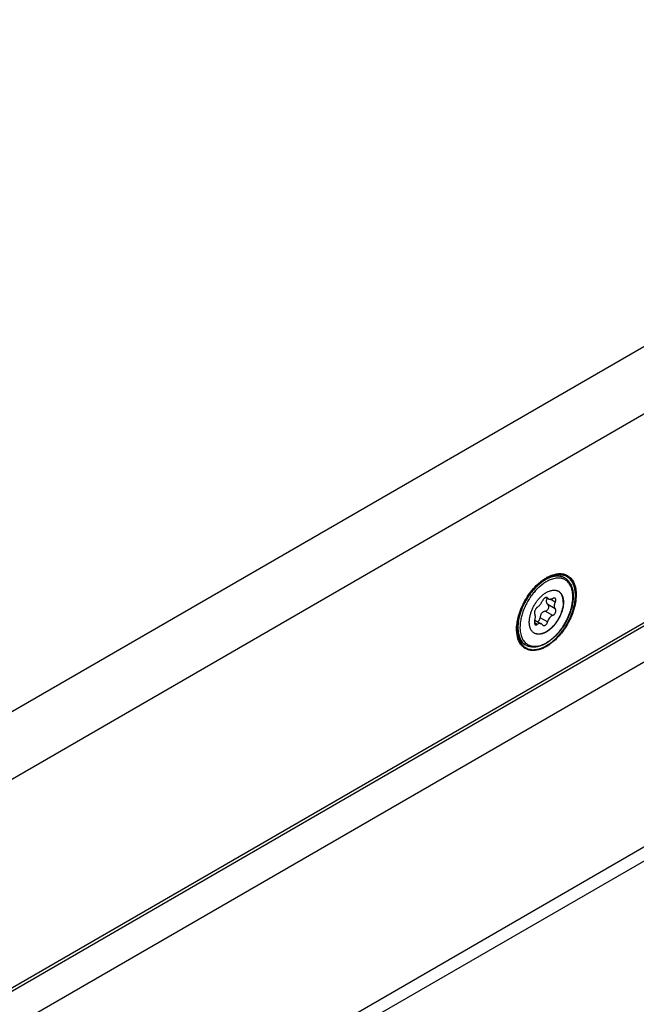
# Model space of a CAD drawing. Header units: inches. Extents: x 0 to 34, y 0 to 22.
# Tile 52 of 54: x 31.3 to 32.2, y 16.3 to 17.7. Entities that reach past the tile are written whole.
import ezdxf

# ---------------------------------------------------------------- set-up
doc = ezdxf.new("R2010")
doc.units = ezdxf.units.IN
doc.header["$LTSCALE"] = 1.87
doc.header["$MEASUREMENT"] = 0
doc.layers.get('0').update_dxf_attribs({"linetype": 'CONTINUOUS'})
doc.layers.add('02___PRT_ALL_AXES', color=7, linetype='CONTINUOUS')
doc.layers.add('COSMETIC', color=7, linetype='CONTINUOUS')

msp = doc.modelspace()

# ---------------------------------------------------------------- linework, layer by layer
at = {"color": 3, "linetype": 'CONTINUOUS'}
for p, q in [((33.0805, 17.73), (30.9694, 16.5111)), ((33.1204, 17.6608), (31.0493, 16.4649)), ((31.2957, 16.3227), (33.1204, 17.3762)), ((33.1047, 17.3626), (31.2997, 16.3204)), ((33.1204, 17.3224), (31.342, 16.2955)), ((31.4057, 16.0804), (33.1204, 17.0705)), ((31.4057, 16.0613), (33.1087, 17.0446)), ((32.0609, 16.9029), (32.0648, 16.9048))]:
    msp.add_line(p, q, dxfattribs=at)
at = {"color": 7, "linetype": 'CONTINUOUS'}
for p, q in [((32.0576, 16.8996), (32.0523, 16.896)), ((32.0616, 16.9016), (32.0576, 16.8996)), ((32.0523, 16.896), (32.047, 16.8917)), ((32.0531, 16.8957), (32.0479, 16.8915)), ((32.0547, 16.8934), (32.0497, 16.8893)), ((32.0592, 16.8752), (32.0624, 16.8733)), ((32.0613, 16.8746), (32.06, 16.8753)), ((32.0613, 16.8746), (32.0607, 16.8752)), ((32.0719, 16.869), (32.0651, 16.8729)), ((32.0719, 16.8595), (32.0617, 16.8654)), ((32.0216, 16.8476), (32.0205, 16.841)), ((32.0613, 16.8418), (32.0511, 16.8476)), ((32.0684, 16.8507), (32.0583, 16.8565)), ((32.0205, 16.841), (32.0202, 16.8347)), ((32.0237, 16.8343), (32.0238, 16.8305)), ((32.0473, 16.8384), (32.0435, 16.8406)), ((32.0441, 16.8443), (32.0528, 16.8393)), ((32.0544, 16.8378), (32.0552, 16.837))]:
    msp.add_line(p, q, dxfattribs=at)
at = {"color": 3, "linetype": 'CONTINUOUS'}
for centre, radius, start, end in [((32.0859, 16.857), 0.0522, 118.561, 120.0058), ((32.0616, 16.831), 0.0425, 186.4909, 189.4788)]:
    msp.add_arc(centre, radius, start, end, dxfattribs=at)
at = {"color": 7, "linetype": 'CONTINUOUS'}
for centre, radius, start, end in [((32.0752, 16.8868), 0.0178, 60.0129, 69.6063), ((32.076, 16.8865), 0.0177, 60.0001, 62.609), ((32.0708, 16.8741), 0.011, 59.9949, 62.119), ((32.0488, 16.836), 0.011, 237.8918, 239.9943), ((32.0407, 16.8253), 0.0177, 237.3825, 239.999)]:
    msp.add_arc(centre, radius, start, end, dxfattribs=at)
at = {"color": 3, "linetype": 'CONTINUOUS'}
for points, knots in [([(32.0459, 16.8914), (32.047, 16.8925), (32.0512, 16.8965), (32.056, 16.9001), (32.0598, 16.9022)], [0, 0, 0, 0, 0.263264, 1, 1, 1, 1]), ([(32.0648, 16.9048), (32.0655, 16.9051), (32.0684, 16.9062), (32.0714, 16.9071), (32.0737, 16.9074)], [0, 0, 0, 0, 0.262187, 1, 1, 1, 1]), ([(32.0737, 16.9074), (32.0758, 16.9078), (32.08, 16.908), (32.0859, 16.9066), (32.0911, 16.9036), (32.0938, 16.9007), (32.095, 16.8991)], [0, 0, 0, 0, 0.266483, 0.51332, 0.753093, 1, 1, 1, 1]), ([(32.0225, 16.8526), (32.0248, 16.8599), (32.0312, 16.8738), (32.0405, 16.886), (32.0459, 16.8914)], [0, 0, 0, 0, 0.502155, 1, 1, 1, 1]), ([(32.095, 16.8991), (32.0956, 16.8982), (32.0979, 16.8944), (32.0992, 16.8899), (32.0998, 16.8865)], [0, 0, 0, 0, 0.23318, 1, 1, 1, 1]), ([(32.0998, 16.8865), (32.1, 16.8853), (32.1007, 16.8799), (32.1004, 16.8744), (32.0998, 16.8702)], [0, 0, 0, 0, 0.233874, 1, 1, 1, 1]), ([(32.0998, 16.8702), (32.0989, 16.8641), (32.0954, 16.8515), (32.0865, 16.8342), (32.0764, 16.8214), (32.0671, 16.8131), (32.0622, 16.8097), (32.0598, 16.8083)], [0, 0, 0, 0, 0.247068, 0.509639, 0.766931, 0.887697, 1, 1, 1, 1]), ([(32.0197, 16.8403), (32.0199, 16.8413), (32.0205, 16.8455), (32.0216, 16.8496), (32.0225, 16.8526)], [0, 0, 0, 0, 0.242588, 1, 1, 1, 1]), ([(32.0194, 16.8262), (32.0193, 16.8273), (32.0189, 16.832), (32.0192, 16.8367), (32.0197, 16.8403)], [0, 0, 0, 0, 0.236541, 1, 1, 1, 1]), ([(32.0245, 16.8115), (32.0239, 16.8123), (32.0216, 16.8162), (32.0203, 16.8206), (32.0197, 16.824)], [0, 0, 0, 0, 0.23318, 1, 1, 1, 1]), ([(32.0598, 16.8083), (32.0565, 16.8064), (32.0499, 16.8035), (32.0412, 16.8024), (32.035, 16.8036), (32.0309, 16.8053), (32.0274, 16.808), (32.0254, 16.8102), (32.0245, 16.8115)], [0, 0, 0, 0, 0.292893, 0.545661, 0.661068, 0.772795, 0.884565, 1, 1, 1, 1])]:
    msp.add_open_spline(points, degree=3, knots=knots, dxfattribs=at)
at = {"color": 7, "linetype": 'CONTINUOUS'}
for points, knots in [([(32.0687, 16.9035), (32.0674, 16.9032), (32.0648, 16.9023), (32.0608, 16.9006), (32.0569, 16.8984), (32.0543, 16.8966), (32.0531, 16.8957)], [0, 0, 0, 0, 0.229112, 0.47229, 0.729463, 1, 1, 1, 1]), ([(32.0648, 16.8992), (32.0639, 16.8989), (32.0622, 16.8981), (32.0597, 16.8967), (32.0572, 16.8952), (32.0555, 16.894), (32.0547, 16.8934)], [0, 0, 0, 0, 0.236766, 0.482533, 0.737072, 1, 1, 1, 1]), ([(32.0613, 16.902), (32.0621, 16.9024), (32.0638, 16.9031), (32.0671, 16.9041), (32.0697, 16.9046), (32.0713, 16.9047)], [0, 0, 0, 0, 0.26268, 0.516814, 1, 1, 1, 1]), ([(32.0682, 16.9039), (32.0671, 16.9037), (32.0648, 16.903), (32.0626, 16.9021), (32.0616, 16.9016)], [0, 0, 0, 0, 0.487153, 1, 1, 1, 1]), ([(32.0958, 16.8759), (32.0958, 16.8771), (32.0957, 16.8795), (32.0953, 16.8829), (32.0947, 16.8857), (32.0941, 16.8877), (32.0934, 16.8896), (32.0923, 16.8919), (32.0908, 16.8943), (32.089, 16.8964), (32.087, 16.8982), (32.0848, 16.8996), (32.0823, 16.9007), (32.0797, 16.9014), (32.0769, 16.9017), (32.074, 16.9016), (32.071, 16.9012), (32.0679, 16.9004), (32.0658, 16.8996), (32.0648, 16.8992)], [0, 0, 0, 0, 0.075737, 0.147915, 0.21653, 0.249547, 0.281729, 0.343722, 0.402945, 0.459967, 0.515495, 0.570347, 0.625391, 0.68148, 0.73939, 0.799773, 0.86313, 0.929806, 1, 1, 1, 1]), ([(32.0732, 16.9047), (32.0728, 16.9046), (32.0711, 16.9045), (32.0694, 16.9042), (32.0682, 16.9039)], [0, 0, 0, 0, 0.242721, 1, 1, 1, 1]), ([(32.0841, 16.9022), (32.0836, 16.9025), (32.0825, 16.903), (32.0807, 16.9036), (32.0789, 16.904), (32.0763, 16.9043), (32.0728, 16.9043), (32.0701, 16.9038), (32.0687, 16.9035)], [0, 0, 0, 0, 0.116169, 0.233518, 0.35282, 0.474786, 0.728894, 1, 1, 1, 1]), ([(32.0713, 16.9047), (32.0725, 16.9049), (32.0742, 16.9049), (32.0765, 16.9047), (32.0781, 16.9045), (32.0797, 16.9041), (32.0812, 16.9036), (32.0827, 16.903), (32.0837, 16.9025), (32.0841, 16.9022)], [0, 0, 0, 0, 0.260879, 0.387768, 0.512678, 0.635949, 0.757962, 0.879154, 1, 1, 1, 1]), ([(32.0814, 16.9035), (32.0808, 16.9037), (32.0795, 16.9041), (32.0775, 16.9045), (32.0754, 16.9047), (32.0739, 16.9047), (32.0732, 16.9047)], [0, 0, 0, 0, 0.241205, 0.487202, 0.739658, 1, 1, 1, 1]), ([(32.0848, 16.9018), (32.0853, 16.9015), (32.0862, 16.901), (32.0875, 16.9), (32.0887, 16.8989), (32.0898, 16.8977), (32.0909, 16.8964), (32.0922, 16.8945), (32.0933, 16.8925), (32.0942, 16.8903), (32.095, 16.8879), (32.0957, 16.8848), (32.0963, 16.8808), (32.0964, 16.8781), (32.0964, 16.8767)], [0, 0, 0, 0, 0.055592, 0.111346, 0.167479, 0.224193, 0.281662, 0.340042, 0.460087, 0.522091, 0.58554, 0.717041, 0.855166, 1, 1, 1, 1]), ([(32.0479, 16.8914), (32.0462, 16.8899), (32.043, 16.8867), (32.0385, 16.8813), (32.0344, 16.8755), (32.0307, 16.8693), (32.0275, 16.8629), (32.0249, 16.8564), (32.0229, 16.8499), (32.022, 16.8455), (32.0216, 16.8433)], [0, 0, 0, 0, 0.121251, 0.246596, 0.374593, 0.503695, 0.632314, 0.758877, 0.88189, 1, 1, 1, 1]), ([(32.0497, 16.8893), (32.0481, 16.8878), (32.045, 16.8847), (32.0407, 16.8796), (32.0367, 16.874), (32.0332, 16.868), (32.0301, 16.8619), (32.0276, 16.8556), (32.0256, 16.8493), (32.0247, 16.845), (32.0244, 16.843)], [0, 0, 0, 0, 0.121229, 0.246562, 0.374555, 0.503661, 0.632289, 0.758862, 0.881884, 1, 1, 1, 1]), ([(32.0238, 16.8305), (32.024, 16.8293), (32.0243, 16.8269), (32.0251, 16.8235), (32.0262, 16.8204), (32.0276, 16.8176), (32.0293, 16.8151), (32.0313, 16.813), (32.0336, 16.8113), (32.0361, 16.8099), (32.0388, 16.809), (32.0417, 16.8085), (32.0448, 16.8085), (32.048, 16.8089), (32.0513, 16.8097), (32.0547, 16.8109), (32.0581, 16.8125), (32.0615, 16.8144), (32.0649, 16.8168), (32.0683, 16.8195), (32.0716, 16.8225), (32.0748, 16.8258), (32.0778, 16.8294), (32.0807, 16.8332), (32.0834, 16.8372), (32.0859, 16.8414), (32.0881, 16.8457), (32.0901, 16.85), (32.0918, 16.8545), (32.0933, 16.8589), (32.0944, 16.8633), (32.0952, 16.8676), (32.0957, 16.8718), (32.0958, 16.8746), (32.0958, 16.8759)], [0, 0, 0, 0, 0.029483, 0.057413, 0.083856, 0.108946, 0.132894, 0.155986, 0.178574, 0.201053, 0.223826, 0.247271, 0.271713, 0.297406, 0.324524, 0.353172, 0.383384, 0.415139, 0.448366, 0.482954, 0.518755, 0.555598, 0.593286, 0.631608, 0.670339, 0.709248, 0.7481, 0.786659, 0.824697, 0.861994, 0.898346, 0.933566, 0.967494, 1, 1, 1, 1]), ([(32.0964, 16.8767), (32.0964, 16.8756), (32.0963, 16.8734), (32.096, 16.8701), (32.0955, 16.8667), (32.0948, 16.8632), (32.0939, 16.8597), (32.0928, 16.8562), (32.0916, 16.8527), (32.0897, 16.848), (32.0869, 16.8422), (32.0829, 16.8356), (32.0792, 16.8305), (32.076, 16.8266), (32.0735, 16.8239), (32.0709, 16.8213), (32.0683, 16.8189), (32.0656, 16.8167), (32.0629, 16.8147), (32.0601, 16.8129), (32.0573, 16.8114), (32.0546, 16.8101), (32.0518, 16.809), (32.0491, 16.8082), (32.0464, 16.8076), (32.0437, 16.8073), (32.0412, 16.8073), (32.0387, 16.8076), (32.0363, 16.8081), (32.034, 16.8089), (32.0325, 16.8096), (32.0318, 16.81)], [0, 0, 0, 0, 0.030619, 0.06223, 0.09475, 0.128109, 0.162233, 0.197025, 0.232378, 0.268178, 0.340627, 0.413396, 0.485473, 0.520953, 0.5559, 0.590208, 0.623778, 0.656521, 0.688366, 0.719253, 0.74914, 0.778006, 0.805852, 0.832701, 0.858603, 0.883635, 0.907896, 0.931515, 0.954628, 0.977394, 1, 1, 1, 1]), ([(32.0364, 16.8416), (32.0364, 16.8423), (32.0365, 16.8436), (32.0367, 16.8464), (32.0374, 16.85), (32.0386, 16.8544), (32.0402, 16.8587), (32.0423, 16.863), (32.0447, 16.8672), (32.0475, 16.871), (32.0505, 16.8746), (32.0537, 16.8777), (32.057, 16.8804), (32.0604, 16.8825), (32.0633, 16.8838), (32.0656, 16.8846), (32.0672, 16.8849), (32.0688, 16.8852), (32.0704, 16.8852), (32.0718, 16.8851), (32.0733, 16.8849), (32.0746, 16.8845), (32.0755, 16.8841), (32.0759, 16.8839)], [0, 0, 0, 0, 0.030564, 0.062197, 0.128288, 0.197601, 0.269299, 0.342416, 0.415931, 0.488804, 0.560024, 0.628652, 0.693872, 0.755049, 0.811793, 0.838488, 0.864083, 0.888637, 0.912236, 0.935005, 0.957095, 0.978691, 1, 1, 1, 1]), ([(32.0607, 16.8752), (32.0607, 16.8752), (32.0605, 16.8753), (32.0601, 16.8754), (32.0597, 16.8754), (32.0593, 16.8753), (32.0589, 16.8752), (32.0585, 16.875), (32.058, 16.8747), (32.0576, 16.8744), (32.0571, 16.874), (32.0565, 16.8735), (32.0558, 16.8727), (32.055, 16.8717), (32.0546, 16.871), (32.0544, 16.8706)], [0, 0, 0, 0, 0.038298, 0.078883, 0.122865, 0.170954, 0.22352, 0.280622, 0.342103, 0.407601, 0.476629, 0.548579, 0.698365, 0.850962, 1, 1, 1, 1]), ([(32.0611, 16.8741), (32.0608, 16.8738), (32.0604, 16.8732), (32.06, 16.8723), (32.0598, 16.8716), (32.0596, 16.8709), (32.0596, 16.8704), (32.0596, 16.87)], [0, 0, 0, 0, 0.260569, 0.513182, 0.636899, 0.759201, 1, 1, 1, 1]), ([(32.0613, 16.8746), (32.0614, 16.8744), (32.0615, 16.8742), (32.0618, 16.8739), (32.0621, 16.8736), (32.0623, 16.8734), (32.0624, 16.8733)], [0, 0, 0, 0, 0.253876, 0.502359, 0.749576, 1, 1, 1, 1]), ([(32.0624, 16.8733), (32.0626, 16.8732), (32.063, 16.8731), (32.0636, 16.8729), (32.0643, 16.8729), (32.0651, 16.8729), (32.0659, 16.873), (32.0667, 16.8732), (32.0676, 16.8735), (32.0682, 16.8738), (32.0684, 16.8739)], [0, 0, 0, 0, 0.095939, 0.198362, 0.309052, 0.428992, 0.558444, 0.697211, 0.844739, 1, 1, 1, 1]), ([(32.0716, 16.8741), (32.0715, 16.8742), (32.0713, 16.8743), (32.0708, 16.8744), (32.0703, 16.8744), (32.0698, 16.8744), (32.0692, 16.8742), (32.0687, 16.8741), (32.0684, 16.8739)], [0, 0, 0, 0, 0.105482, 0.214616, 0.448728, 0.575995, 0.710488, 1, 1, 1, 1]), ([(32.0719, 16.869), (32.072, 16.8693), (32.0723, 16.8698), (32.0725, 16.8706), (32.0727, 16.8714), (32.0727, 16.8721), (32.0726, 16.8727), (32.0724, 16.8733), (32.0721, 16.8737), (32.0718, 16.874), (32.0717, 16.8741), (32.0716, 16.8741)], [0, 0, 0, 0, 0.156705, 0.305768, 0.445052, 0.573529, 0.691088, 0.799066, 0.900469, 0.950184, 1, 1, 1, 1]), ([(32.0763, 16.8837), (32.0768, 16.8834), (32.0778, 16.8826), (32.0792, 16.8813), (32.0804, 16.8797), (32.0814, 16.8778), (32.0821, 16.8758), (32.0827, 16.8735), (32.083, 16.8711), (32.0831, 16.8694), (32.0831, 16.8686)], [0, 0, 0, 0, 0.108013, 0.218062, 0.332, 0.451362, 0.577272, 0.710491, 0.851435, 1, 1, 1, 1]), ([(32.0827, 16.8688), (32.0827, 16.8696), (32.0827, 16.8712), (32.0824, 16.8736), (32.0818, 16.8758), (32.0811, 16.8778), (32.0802, 16.8796), (32.0791, 16.8812), (32.0778, 16.8826), (32.0768, 16.8833), (32.0763, 16.8837)], [0, 0, 0, 0, 0.14808, 0.288805, 0.422026, 0.548111, 0.667755, 0.781973, 0.892154, 1, 1, 1, 1]), ([(32.0827, 16.8688), (32.0827, 16.8681), (32.0827, 16.8667), (32.0824, 16.864), (32.0818, 16.8604), (32.0806, 16.856), (32.0789, 16.8516), (32.0769, 16.8473), (32.0744, 16.8432), (32.0717, 16.8393), (32.0687, 16.8358), (32.0654, 16.8327), (32.0621, 16.83), (32.0592, 16.8282), (32.0569, 16.827), (32.0552, 16.8264), (32.0536, 16.8258), (32.052, 16.8254), (32.0504, 16.8252), (32.0488, 16.8251), (32.0473, 16.8252), (32.0459, 16.8255), (32.0445, 16.8259), (32.0437, 16.8263), (32.0433, 16.8265)], [0, 0, 0, 0, 0.030561, 0.062194, 0.128286, 0.197597, 0.269293, 0.342408, 0.415922, 0.488793, 0.560011, 0.628636, 0.693853, 0.755027, 0.783981, 0.811804, 0.838496, 0.864091, 0.888642, 0.91224, 0.935008, 0.957097, 0.978692, 1, 1, 1, 1]), ([(32.0831, 16.8686), (32.0831, 16.8679), (32.083, 16.8665), (32.0828, 16.8637), (32.0821, 16.8601), (32.0809, 16.8557), (32.0792, 16.8513), (32.0771, 16.8469), (32.0746, 16.8428), (32.0718, 16.8389), (32.0688, 16.8353), (32.066, 16.8327), (32.0638, 16.8308), (32.0621, 16.8296), (32.0604, 16.8285), (32.0586, 16.8275), (32.0569, 16.8267), (32.0552, 16.826), (32.0536, 16.8255), (32.0519, 16.8252), (32.0503, 16.825), (32.0488, 16.8249), (32.0473, 16.8251), (32.0459, 16.8254), (32.0445, 16.8259), (32.0437, 16.8263), (32.0433, 16.8265)], [0, 0, 0, 0, 0.030656, 0.062393, 0.12872, 0.198294, 0.270255, 0.343615, 0.417331, 0.490339, 0.561611, 0.630193, 0.663225, 0.695291, 0.72632, 0.756255, 0.78506, 0.812717, 0.839237, 0.864654, 0.889035, 0.912479, 0.935119, 0.957118, 0.978673, 1, 1, 1, 1]), ([(32.0473, 16.8617), (32.0471, 16.8616), (32.0468, 16.8613), (32.0464, 16.8609), (32.0459, 16.8604), (32.0453, 16.8597), (32.0447, 16.8586), (32.0441, 16.8575), (32.0438, 16.8566), (32.0436, 16.8559), (32.0435, 16.8553), (32.0435, 16.8547), (32.0435, 16.8541), (32.0435, 16.8536), (32.0437, 16.8532), (32.0438, 16.853), (32.0439, 16.8528)], [0, 0, 0, 0, 0.057531, 0.119964, 0.186507, 0.256341, 0.401988, 0.548646, 0.619729, 0.687944, 0.752402, 0.812347, 0.867207, 0.916683, 0.960811, 1, 1, 1, 1]), ([(32.0473, 16.8617), (32.0476, 16.8619), (32.0483, 16.8625), (32.0492, 16.8633), (32.0502, 16.8644), (32.0512, 16.8655), (32.0521, 16.8667), (32.0529, 16.868), (32.0537, 16.8693), (32.0542, 16.8701), (32.0544, 16.8706)], [0, 0, 0, 0, 0.104909, 0.219428, 0.342005, 0.470751, 0.603355, 0.737336, 0.870331, 1, 1, 1, 1]), ([(32.0583, 16.8565), (32.0587, 16.8566), (32.0597, 16.857), (32.0609, 16.8578), (32.062, 16.8589), (32.0626, 16.86), (32.0629, 16.861), (32.063, 16.8617), (32.063, 16.8624), (32.063, 16.8631), (32.0628, 16.8637), (32.0625, 16.8644), (32.0622, 16.8649), (32.0619, 16.8652), (32.0617, 16.8654)], [0, 0, 0, 0, 0.126927, 0.257633, 0.390323, 0.521861, 0.586299, 0.649327, 0.710796, 0.770711, 0.829224, 0.886676, 0.943489, 1, 1, 1, 1]), ([(32.0596, 16.87), (32.0596, 16.8696), (32.0597, 16.8689), (32.0599, 16.8681), (32.0602, 16.8673), (32.0608, 16.8664), (32.0614, 16.8657), (32.0617, 16.8654)], [0, 0, 0, 0, 0.246188, 0.369777, 0.493962, 0.744901, 1, 1, 1, 1]), ([(32.0684, 16.8507), (32.0689, 16.8508), (32.0695, 16.8512), (32.0702, 16.8517), (32.0709, 16.8524), (32.0716, 16.8534), (32.0723, 16.8547), (32.0727, 16.8561), (32.0727, 16.8572), (32.0726, 16.858), (32.0725, 16.8586), (32.0722, 16.8591), (32.072, 16.8594), (32.0719, 16.8595)], [0, 0, 0, 0, 0.124298, 0.190152, 0.25782, 0.396132, 0.534068, 0.666256, 0.78847, 0.84527, 0.899188, 0.950594, 1, 1, 1, 1]), ([(32.0719, 16.869), (32.0716, 16.8686), (32.0712, 16.8677), (32.0707, 16.8664), (32.0705, 16.8651), (32.0704, 16.8642), (32.0704, 16.8638)], [0, 0, 0, 0, 0.265444, 0.521528, 0.766618, 1, 1, 1, 1]), ([(32.0704, 16.8638), (32.0704, 16.8634), (32.0704, 16.8626), (32.0707, 16.8614), (32.0712, 16.8604), (32.0716, 16.8598), (32.0719, 16.8595)], [0, 0, 0, 0, 0.266091, 0.519903, 0.763568, 1, 1, 1, 1]), ([(32.0447, 16.849), (32.0447, 16.8494), (32.0447, 16.8501), (32.0445, 16.8512), (32.0443, 16.8521), (32.044, 16.8526), (32.0439, 16.8528)], [0, 0, 0, 0, 0.296564, 0.562118, 0.795782, 1, 1, 1, 1]), ([(32.0439, 16.8433), (32.044, 16.8438), (32.0442, 16.8448), (32.0445, 16.8462), (32.0447, 16.8476), (32.0447, 16.8485), (32.0447, 16.849)], [0, 0, 0, 0, 0.265939, 0.524167, 0.770243, 1, 1, 1, 1]), ([(32.0474, 16.8424), (32.0477, 16.8424), (32.0482, 16.8425), (32.0489, 16.8429), (32.0495, 16.8435), (32.05, 16.8441), (32.0505, 16.8449), (32.0509, 16.8461), (32.0511, 16.847), (32.0511, 16.8476)], [0, 0, 0, 0, 0.107171, 0.219283, 0.337502, 0.461951, 0.591864, 0.725905, 1, 1, 1, 1]), ([(32.0583, 16.8565), (32.0578, 16.8564), (32.0568, 16.8561), (32.0557, 16.8556), (32.0548, 16.8551), (32.054, 16.8544), (32.0531, 16.8535), (32.0524, 16.8524), (32.052, 16.8515), (32.0516, 16.8505), (32.0513, 16.8492), (32.0512, 16.8482), (32.0511, 16.8476)], [0, 0, 0, 0, 0.121015, 0.243325, 0.304948, 0.366863, 0.49148, 0.617265, 0.68062, 0.744212, 0.871935, 1, 1, 1, 1]), ([(32.0684, 16.8507), (32.0676, 16.8503), (32.0659, 16.8493), (32.0639, 16.8473), (32.0622, 16.8447), (32.0615, 16.8428), (32.0613, 16.8418)], [0, 0, 0, 0, 0.232638, 0.481422, 0.740007, 1, 1, 1, 1]), ([(32.0202, 16.8347), (32.0202, 16.8333), (32.0203, 16.8306), (32.0208, 16.8267), (32.0217, 16.8231), (32.0229, 16.8198), (32.0245, 16.8168), (32.0261, 16.8147), (32.0275, 16.8131), (32.0287, 16.8121), (32.0299, 16.8112), (32.0307, 16.8107), (32.0311, 16.8104)], [0, 0, 0, 0, 0.148557, 0.289452, 0.422641, 0.548537, 0.667874, 0.781791, 0.837226, 0.891911, 0.946084, 1, 1, 1, 1]), ([(32.0216, 16.8433), (32.0214, 16.8418), (32.021, 16.8388), (32.0209, 16.8357), (32.0209, 16.8343)], [0, 0, 0, 0, 0.511171, 1, 1, 1, 1]), ([(32.0209, 16.8343), (32.0209, 16.8329), (32.021, 16.8303), (32.0215, 16.8265), (32.0223, 16.823), (32.0234, 16.8198), (32.0249, 16.8169), (32.0264, 16.8147), (32.0277, 16.8132), (32.0288, 16.8122), (32.0299, 16.8112), (32.0307, 16.8107), (32.0312, 16.8104)], [0, 0, 0, 0, 0.14795, 0.28851, 0.421694, 0.547816, 0.667516, 0.781795, 0.837354, 0.892094, 0.946233, 1, 1, 1, 1]), ([(32.0244, 16.843), (32.0242, 16.8415), (32.0238, 16.8386), (32.0237, 16.8357), (32.0237, 16.8343)], [0, 0, 0, 0, 0.511171, 1, 1, 1, 1]), ([(32.0429, 16.8267), (32.0424, 16.827), (32.0414, 16.8278), (32.0401, 16.8291), (32.039, 16.8307), (32.0381, 16.8326), (32.0373, 16.8346), (32.0368, 16.8368), (32.0365, 16.8391), (32.0364, 16.8408), (32.0364, 16.8416)], [0, 0, 0, 0, 0.107848, 0.218028, 0.332242, 0.451886, 0.577973, 0.71119, 0.851907, 1, 1, 1, 1]), ([(32.0439, 16.8433), (32.0438, 16.843), (32.0436, 16.8425), (32.0435, 16.8416), (32.0435, 16.8408), (32.0435, 16.84), (32.0437, 16.8393), (32.0439, 16.8387), (32.0442, 16.8383), (32.0445, 16.8381), (32.0446, 16.838), (32.0447, 16.8379)], [0, 0, 0, 0, 0.156739, 0.308136, 0.451184, 0.583773, 0.704429, 0.812837, 0.910235, 0.955821, 1, 1, 1, 1]), ([(32.0447, 16.8379), (32.0448, 16.8379), (32.045, 16.8378), (32.0453, 16.8377), (32.0456, 16.8377), (32.0459, 16.8377), (32.0463, 16.8378), (32.0467, 16.838), (32.0471, 16.8383), (32.0473, 16.8384)], [0, 0, 0, 0, 0.108967, 0.218382, 0.33086, 0.448671, 0.573605, 0.706918, 1, 1, 1, 1]), ([(32.0528, 16.8393), (32.0526, 16.8394), (32.0522, 16.8396), (32.0515, 16.8398), (32.0508, 16.8399), (32.0501, 16.8398), (32.0494, 16.8396), (32.0487, 16.8393), (32.048, 16.8389), (32.0475, 16.8386), (32.0473, 16.8384)], [0, 0, 0, 0, 0.118302, 0.234628, 0.350983, 0.469509, 0.592218, 0.720831, 0.856595, 1, 1, 1, 1]), ([(32.0544, 16.8378), (32.0542, 16.8381), (32.0537, 16.8387), (32.0531, 16.8391), (32.0528, 16.8393)], [0, 0, 0, 0, 0.515464, 1, 1, 1, 1]), ([(32.0552, 16.837), (32.0554, 16.837), (32.0556, 16.8369), (32.056, 16.8368), (32.0565, 16.8367), (32.0569, 16.8368), (32.0574, 16.8369), (32.058, 16.8371), (32.0588, 16.8376), (32.0596, 16.8384), (32.0603, 16.8394), (32.0609, 16.8405), (32.0612, 16.8414), (32.0613, 16.8418)], [0, 0, 0, 0, 0.048236, 0.096642, 0.146128, 0.197466, 0.251261, 0.307903, 0.430105, 0.563694, 0.705925, 0.85284, 1, 1, 1, 1]), ([(32.0311, 16.8104), (32.0304, 16.8109), (32.0288, 16.8119), (32.0268, 16.8137), (32.025, 16.8159), (32.0234, 16.8183), (32.0221, 16.821), (32.0211, 16.8239), (32.0203, 16.827), (32.02, 16.8292), (32.0199, 16.8303)], [0, 0, 0, 0, 0.114462, 0.230003, 0.347791, 0.468791, 0.593877, 0.723778, 0.859075, 1, 1, 1, 1])]:
    msp.add_open_spline(points, degree=3, knots=knots, dxfattribs=at)
msp.add_open_spline([(32.0479, 16.8915), (32.0479, 16.8914), (32.0479, 16.8914), (32.0479, 16.8914)], degree=3, dxfattribs=at)
at = {"layer": '02___PRT_ALL_AXES', "color": 7, "linetype": 'CONTINUOUS'}
for p, q in [((32.0613, 16.902), (32.0573, 16.9003)), ((32.0848, 16.9018), (32.0841, 16.9022)), ((32.0199, 16.8303), (32.0196, 16.833)), ((32.0318, 16.81), (32.0311, 16.8104))]:
    msp.add_line(p, q, dxfattribs=at)
at = {"layer": 'COSMETIC', "color": 7, "linetype": 'CONTINUOUS'}
for p, q in [((32.0656, 16.9039), (32.0614, 16.9019)), ((32.0705, 16.9055), (32.0656, 16.9039)), ((32.0475, 16.8917), (32.0443, 16.8885)), ((32.0491, 16.8931), (32.0475, 16.8917)), ((32.0539, 16.8972), (32.0491, 16.8931)), ((32.02, 16.8341), (32.02, 16.8321)), ((32.02, 16.8321), (32.02, 16.8303)), ((32.02, 16.8303), (32.02, 16.8302)), ((32.02, 16.8302), (32.0201, 16.8284))]:
    msp.add_line(p, q, dxfattribs=at)
for points, knots in [([(32.0614, 16.9019), (32.0612, 16.9018), (32.0609, 16.9017), (32.0606, 16.9015), (32.0604, 16.9014), (32.0603, 16.9013), (32.0603, 16.9013), (32.0602, 16.9013), (32.0601, 16.9012), (32.0599, 16.9011), (32.0595, 16.9009), (32.0592, 16.9007), (32.0589, 16.9005), (32.0586, 16.9003), (32.0583, 16.9001), (32.058, 16.8999), (32.0578, 16.8998), (32.0575, 16.8996), (32.0572, 16.8994), (32.0569, 16.8992), (32.0566, 16.899), (32.0563, 16.8988), (32.056, 16.8986), (32.0557, 16.8984), (32.0555, 16.8983), (32.0553, 16.8982), (32.0551, 16.898), (32.0549, 16.8978), (32.0544, 16.8975), (32.0541, 16.8973), (32.0539, 16.8972)], [0, 0, 0, 0, 0.0625, 0.125, 0.140625, 0.15625, 0.164062, 0.171875, 0.1875, 0.21875, 0.25, 0.3125, 0.34375, 0.375, 0.4375, 0.46875, 0.5, 0.53125, 0.5625, 0.625, 0.65625, 0.6875, 0.75, 0.78125, 0.8125, 0.828125, 0.84375, 0.875, 0.9375, 1, 1, 1, 1]), ([(32.0995, 16.8781), (32.0995, 16.8786), (32.0994, 16.8798), (32.0992, 16.8813), (32.0991, 16.8824), (32.099, 16.8833), (32.0989, 16.8842), (32.0988, 16.885), (32.0988, 16.8858), (32.0987, 16.8864), (32.0987, 16.8867), (32.0986, 16.887), (32.0986, 16.8872), (32.0986, 16.8873), (32.0986, 16.8873), (32.0986, 16.8874), (32.0986, 16.8875), (32.0986, 16.8875), (32.0985, 16.8877), (32.0985, 16.8878), (32.0984, 16.888), (32.0983, 16.8884), (32.0981, 16.8887), (32.098, 16.8892), (32.0977, 16.8901), (32.0972, 16.8913), (32.0968, 16.8925), (32.0965, 16.8934), (32.0963, 16.8939), (32.0962, 16.8942), (32.0961, 16.8945), (32.096, 16.8948), (32.096, 16.8949), (32.0959, 16.895), (32.0959, 16.8951), (32.0959, 16.8952), (32.0958, 16.8952), (32.0958, 16.8953), (32.0958, 16.8953), (32.0957, 16.8954), (32.0956, 16.8956), (32.0955, 16.8957), (32.0953, 16.8959), (32.0951, 16.8962), (32.0948, 16.8967), (32.0943, 16.8972), (32.0939, 16.8978), (32.0935, 16.8984), (32.0931, 16.8989), (32.0928, 16.8994), (32.0925, 16.8998), (32.0923, 16.9), (32.0921, 16.9003), (32.0919, 16.9005), (32.0918, 16.9007), (32.0916, 16.9009), (32.0916, 16.901), (32.0915, 16.9011), (32.0915, 16.9011), (32.0914, 16.9011), (32.0914, 16.9012), (32.0914, 16.9012), (32.0913, 16.9012), (32.0912, 16.9013), (32.091, 16.9014), (32.0908, 16.9015), (32.0906, 16.9017), (32.0903, 16.9019), (32.0901, 16.902), (32.0897, 16.9023), (32.0892, 16.9026), (32.0887, 16.9029), (32.0881, 16.9033), (32.0876, 16.9036), (32.087, 16.904), (32.0866, 16.9043), (32.0862, 16.9045), (32.086, 16.9046), (32.0859, 16.9047), (32.0858, 16.9048), (32.0857, 16.9049), (32.0856, 16.9049), (32.0856, 16.9049), (32.0855, 16.905), (32.0855, 16.905), (32.0854, 16.905), (32.0853, 16.905), (32.0851, 16.905), (32.0849, 16.9051), (32.0846, 16.9051), (32.0843, 16.9052), (32.0839, 16.9053), (32.0831, 16.9055), (32.082, 16.9057), (32.0809, 16.9059), (32.0801, 16.9061), (32.0797, 16.9062), (32.0793, 16.9062), (32.079, 16.9063), (32.0788, 16.9063), (32.0787, 16.9064), (32.0786, 16.9064), (32.0785, 16.9064), (32.0784, 16.9064), (32.0784, 16.9064), (32.0784, 16.9064), (32.0783, 16.9064), (32.0781, 16.9064), (32.0779, 16.9064), (32.0777, 16.9063), (32.0775, 16.9063), (32.0771, 16.9063), (32.0764, 16.9062), (32.0757, 16.9061), (32.0749, 16.906), (32.0742, 16.9059), (32.0732, 16.9058), (32.0719, 16.9057), (32.071, 16.9056), (32.0705, 16.9055)], [0, 0, 0, 0, 0.03125, 0.0625, 0.078125, 0.09375, 0.109375, 0.125, 0.140625, 0.148438, 0.15625, 0.160156, 0.164062, 0.165039, 0.166016, 0.166992, 0.167969, 0.169922, 0.171875, 0.175781, 0.179688, 0.1875, 0.195312, 0.203125, 0.21875, 0.25, 0.28125, 0.296875, 0.304688, 0.3125, 0.320312, 0.324219, 0.328125, 0.330078, 0.332031, 0.333008, 0.333984, 0.334961, 0.335938, 0.339844, 0.34375, 0.347656, 0.351562, 0.359375, 0.375, 0.390625, 0.40625, 0.421875, 0.4375, 0.453125, 0.460938, 0.46875, 0.476562, 0.484375, 0.488281, 0.492188, 0.496094, 0.498047, 0.499023, 0.5, 0.500977, 0.501953, 0.503906, 0.507812, 0.511719, 0.515625, 0.523438, 0.53125, 0.539062, 0.546875, 0.5625, 0.578125, 0.59375, 0.609375, 0.625, 0.640625, 0.648438, 0.652344, 0.65625, 0.660156, 0.664062, 0.665039, 0.666016, 0.666992, 0.667969, 0.669922, 0.671875, 0.675781, 0.679688, 0.6875, 0.695312, 0.703125, 0.71875, 0.75, 0.78125, 0.796875, 0.804688, 0.8125, 0.820312, 0.824219, 0.828125, 0.830078, 0.832031, 0.833008, 0.833984, 0.834961, 0.835938, 0.839844, 0.84375, 0.847656, 0.851562, 0.859375, 0.875, 0.890625, 0.90625, 0.921875, 0.9375, 0.96875, 1, 1, 1, 1]), ([(32.0443, 16.8885), (32.0437, 16.8878), (32.0427, 16.8866), (32.0416, 16.8853), (32.0409, 16.8846), (32.0405, 16.884), (32.04, 16.8834), (32.0396, 16.883), (32.0394, 16.8827), (32.0393, 16.8826), (32.0392, 16.8825), (32.0391, 16.8824), (32.039, 16.8822), (32.0388, 16.882), (32.0385, 16.8815), (32.0381, 16.881), (32.0375, 16.8802), (32.0368, 16.8792), (32.036, 16.8781), (32.0354, 16.8773), (32.0351, 16.8768), (32.0348, 16.8764), (32.0346, 16.8761), (32.0345, 16.8759), (32.0344, 16.8758), (32.0343, 16.8757), (32.0342, 16.8756), (32.034, 16.8752), (32.0337, 16.8747), (32.0334, 16.8741), (32.033, 16.8734), (32.0324, 16.8725), (32.0319, 16.8716), (32.0314, 16.8707), (32.0311, 16.8702), (32.0308, 16.8697), (32.0306, 16.8694), (32.0304, 16.8691), (32.0303, 16.8689), (32.0302, 16.8688), (32.0301, 16.8686), (32.03, 16.8683), (32.0299, 16.8681), (32.0297, 16.8677), (32.0295, 16.8673), (32.0292, 16.8667), (32.0287, 16.8658), (32.0283, 16.8648), (32.0279, 16.8639), (32.0275, 16.8632), (32.0272, 16.8625), (32.0269, 16.862), (32.0268, 16.8617), (32.0267, 16.8615), (32.0266, 16.8614), (32.0266, 16.8613), (32.0265, 16.8611), (32.0264, 16.8608), (32.0262, 16.8603), (32.026, 16.8597), (32.0256, 16.8588), (32.0252, 16.8576), (32.0248, 16.8564), (32.0244, 16.8555), (32.0242, 16.8549), (32.024, 16.8544), (32.0239, 16.8542), (32.0238, 16.8539), (32.0238, 16.8538), (32.0237, 16.8537), (32.0237, 16.8536), (32.0236, 16.8532), (32.0234, 16.8527), (32.0232, 16.852), (32.0231, 16.8513), (32.0228, 16.8504), (32.0223, 16.8487), (32.0219, 16.8473), (32.0217, 16.8464)], [0, 0, 0, 0, 0.0625, 0.09375, 0.109375, 0.125, 0.140625, 0.15625, 0.160156, 0.164062, 0.166016, 0.167969, 0.171875, 0.179688, 0.1875, 0.203125, 0.21875, 0.25, 0.28125, 0.296875, 0.3125, 0.320312, 0.328125, 0.332031, 0.333984, 0.335938, 0.339844, 0.34375, 0.359375, 0.375, 0.390625, 0.40625, 0.4375, 0.453125, 0.46875, 0.476562, 0.484375, 0.492188, 0.496094, 0.5, 0.503906, 0.507812, 0.515625, 0.523438, 0.53125, 0.546875, 0.5625, 0.59375, 0.609375, 0.625, 0.640625, 0.65625, 0.660156, 0.664062, 0.666016, 0.667969, 0.671875, 0.679688, 0.6875, 0.703125, 0.71875, 0.75, 0.78125, 0.796875, 0.8125, 0.820312, 0.828125, 0.832031, 0.833984, 0.835938, 0.839844, 0.84375, 0.859375, 0.875, 0.890625, 0.90625, 0.9375, 1, 1, 1, 1]), ([(32.0201, 16.8284), (32.0202, 16.8277), (32.0204, 16.8267), (32.0206, 16.8255), (32.0208, 16.8245), (32.021, 16.8235), (32.0211, 16.8227), (32.0212, 16.8221), (32.0213, 16.8216), (32.0214, 16.8212), (32.0215, 16.8208), (32.0215, 16.8206), (32.0215, 16.8204), (32.0216, 16.8203), (32.0216, 16.8202), (32.0216, 16.8201), (32.0216, 16.82), (32.0217, 16.8199), (32.0218, 16.8197), (32.0219, 16.8195), (32.022, 16.8192), (32.0221, 16.8189), (32.0223, 16.8185), (32.0225, 16.818), (32.0228, 16.8173), (32.0232, 16.8165), (32.0235, 16.8157), (32.0238, 16.815), (32.0241, 16.8145), (32.0242, 16.8142), (32.0243, 16.8139), (32.0244, 16.8137), (32.0245, 16.8135), (32.0246, 16.8134), (32.0246, 16.8133), (32.0246, 16.8132), (32.0247, 16.8132), (32.0248, 16.8131), (32.0249, 16.8129), (32.0251, 16.8127), (32.0254, 16.8124), (32.0258, 16.812), (32.0262, 16.8115), (32.0267, 16.8108), (32.0273, 16.8102), (32.0278, 16.8096), (32.0283, 16.8091), (32.0286, 16.8088), (32.0287, 16.8086), (32.0289, 16.8084), (32.029, 16.8083), (32.0291, 16.8082), (32.0291, 16.8081), (32.0292, 16.808), (32.0293, 16.808), (32.0293, 16.808), (32.0294, 16.8079), (32.0296, 16.8078), (32.0298, 16.8077), (32.0301, 16.8075), (32.0305, 16.8073), (32.0309, 16.8071), (32.0315, 16.8068), (32.0322, 16.8064), (32.0328, 16.806), (32.0334, 16.8057), (32.0338, 16.8055), (32.0341, 16.8053), (32.0343, 16.8052), (32.0345, 16.8051), (32.0347, 16.805), (32.0348, 16.805), (32.0348, 16.8049), (32.0349, 16.8049), (32.0349, 16.8049), (32.035, 16.8049), (32.0351, 16.8048), (32.0351, 16.8048), (32.0353, 16.8048), (32.0354, 16.8048), (32.0357, 16.8047), (32.036, 16.8047), (32.0366, 16.8046), (32.0372, 16.8045), (32.038, 16.8044), (32.0388, 16.8042), (32.0396, 16.8041), (32.0402, 16.804), (32.0407, 16.8039), (32.041, 16.8039), (32.0412, 16.8038), (32.0414, 16.8038), (32.0415, 16.8038), (32.0416, 16.8038), (32.0417, 16.8037), (32.0417, 16.8037), (32.0417, 16.8037), (32.0418, 16.8038), (32.0419, 16.8038), (32.042, 16.8038), (32.0422, 16.8038), (32.0425, 16.8038), (32.0429, 16.8039), (32.0433, 16.804), (32.0439, 16.804), (32.0447, 16.8041), (32.0456, 16.8042), (32.0465, 16.8044), (32.0472, 16.8045), (32.0478, 16.8045), (32.0483, 16.8046), (32.0486, 16.8047), (32.0489, 16.8047), (32.0492, 16.8047), (32.0493, 16.8047), (32.0495, 16.8048), (32.0496, 16.8049), (32.0498, 16.8049), (32.0501, 16.8051), (32.0505, 16.8052), (32.0512, 16.8055), (32.0519, 16.8057), (32.0529, 16.8061), (32.0538, 16.8065), (32.0547, 16.8068), (32.0555, 16.8071), (32.0561, 16.8074), (32.0565, 16.8075), (32.0568, 16.8076), (32.057, 16.8077), (32.0572, 16.8078), (32.0573, 16.8078), (32.0573, 16.8079), (32.0574, 16.8079), (32.0576, 16.808), (32.0578, 16.8081), (32.0581, 16.8083), (32.0585, 16.8086), (32.059, 16.8089), (32.0596, 16.8093), (32.0604, 16.8098), (32.0613, 16.8104), (32.0623, 16.811), (32.0631, 16.8115), (32.0637, 16.8118), (32.0642, 16.8121), (32.0646, 16.8124), (32.0649, 16.8126), (32.0651, 16.8127), (32.0653, 16.8128), (32.0654, 16.8129), (32.0654, 16.8129), (32.0655, 16.813), (32.0657, 16.8131), (32.0659, 16.8133), (32.0662, 16.8136), (32.0666, 16.8139), (32.0672, 16.8144), (32.0679, 16.8151), (32.0688, 16.8159), (32.0698, 16.8166), (32.0707, 16.8174), (32.0716, 16.8182), (32.0723, 16.8188), (32.0727, 16.8192), (32.0729, 16.8194), (32.0731, 16.8195), (32.0732, 16.8196), (32.0734, 16.8198), (32.0736, 16.8201), (32.0739, 16.8204), (32.0743, 16.8208), (32.0747, 16.8213), (32.0752, 16.8219), (32.0759, 16.8227), (32.0768, 16.8237), (32.0776, 16.8246), (32.0784, 16.8254), (32.0789, 16.8261), (32.0793, 16.8266), (32.0797, 16.827), (32.08, 16.8273), (32.0802, 16.8275), (32.0803, 16.8277), (32.0804, 16.8278), (32.0805, 16.8278), (32.0805, 16.8279), (32.0806, 16.8281), (32.0808, 16.8283), (32.0811, 16.8287), (32.0814, 16.8291), (32.0819, 16.8299), (32.0825, 16.8308), (32.0833, 16.8319), (32.084, 16.833), (32.0848, 16.8341), (32.0856, 16.8353), (32.0862, 16.8362), (32.0866, 16.8368), (32.0868, 16.8371), (32.0869, 16.8372), (32.0869, 16.8373), (32.087, 16.8373), (32.087, 16.8374), (32.0871, 16.8376), (32.0872, 16.8378), (32.0874, 16.8382), (32.0877, 16.8387), (32.088, 16.8393), (32.0884, 16.84), (32.0889, 16.841), (32.0895, 16.8422), (32.0902, 16.8434), (32.0907, 16.8444), (32.0911, 16.8451), (32.0914, 16.8457), (32.0917, 16.8463), (32.092, 16.8468), (32.0921, 16.8472), (32.0922, 16.8473), (32.0923, 16.8475), (32.0924, 16.8477), (32.0924, 16.8479), (32.0926, 16.8482), (32.0928, 16.8487), (32.0931, 16.8496), (32.0935, 16.8506), (32.0939, 16.8518), (32.0944, 16.8531), (32.0949, 16.8543), (32.0953, 16.8553), (32.0956, 16.8562), (32.0958, 16.8568), (32.096, 16.8573), (32.0962, 16.8576), (32.0962, 16.8578), (32.0963, 16.8579), (32.0963, 16.858), (32.0963, 16.8582), (32.0964, 16.8584), (32.0964, 16.8586), (32.0965, 16.8589), (32.0966, 16.8593), (32.0967, 16.8598), (32.0969, 16.8606), (32.0971, 16.8616), (32.0974, 16.8628), (32.0977, 16.864), (32.098, 16.8652), (32.0982, 16.8662), (32.0984, 16.8669), (32.0985, 16.8673), (32.0986, 16.8676), (32.0986, 16.8679), (32.0987, 16.8681), (32.0987, 16.8682), (32.0987, 16.8684), (32.0987, 16.8686), (32.0987, 16.8688), (32.0988, 16.8691), (32.0988, 16.8695), (32.0988, 16.8699), (32.0989, 16.8705), (32.099, 16.8713), (32.099, 16.8723), (32.0992, 16.8738), (32.0993, 16.8757), (32.0995, 16.8773), (32.0995, 16.8781)], [0, 0, 0, 0, 0.015625, 0.023438, 0.03125, 0.039062, 0.046875, 0.050781, 0.054688, 0.058594, 0.060547, 0.0625, 0.064453, 0.06543, 0.065918, 0.066406, 0.067383, 0.068359, 0.070312, 0.072266, 0.074219, 0.078125, 0.082031, 0.085938, 0.09375, 0.101562, 0.109375, 0.117188, 0.121094, 0.125, 0.126953, 0.128906, 0.130859, 0.131836, 0.132812, 0.133301, 0.133789, 0.134766, 0.136719, 0.140625, 0.144531, 0.148438, 0.15625, 0.164062, 0.171875, 0.179688, 0.1875, 0.191406, 0.193359, 0.195312, 0.197266, 0.198242, 0.199219, 0.200195, 0.200684, 0.201172, 0.202148, 0.203125, 0.207031, 0.210938, 0.214844, 0.21875, 0.226562, 0.234375, 0.242188, 0.25, 0.253906, 0.257812, 0.259766, 0.261719, 0.263672, 0.264648, 0.265625, 0.266113, 0.266602, 0.26709, 0.267578, 0.268555, 0.269531, 0.271484, 0.273438, 0.277344, 0.28125, 0.289062, 0.296875, 0.304688, 0.3125, 0.320312, 0.324219, 0.326172, 0.328125, 0.330078, 0.332031, 0.33252, 0.333008, 0.333252, 0.333496, 0.333984, 0.334961, 0.335938, 0.337891, 0.339844, 0.34375, 0.347656, 0.351562, 0.359375, 0.367188, 0.375, 0.382812, 0.386719, 0.390625, 0.394531, 0.396484, 0.398438, 0.400391, 0.401367, 0.402344, 0.404297, 0.40625, 0.410156, 0.414062, 0.421875, 0.429688, 0.4375, 0.445312, 0.453125, 0.457031, 0.460938, 0.462891, 0.464844, 0.46582, 0.466797, 0.467285, 0.467773, 0.46875, 0.470703, 0.472656, 0.476562, 0.480469, 0.484375, 0.492188, 0.5, 0.507812, 0.515625, 0.519531, 0.523438, 0.527344, 0.529297, 0.53125, 0.532227, 0.532715, 0.533203, 0.53418, 0.535156, 0.537109, 0.539062, 0.542969, 0.546875, 0.554688, 0.5625, 0.570312, 0.578125, 0.585938, 0.59375, 0.595703, 0.597656, 0.598633, 0.599609, 0.601562, 0.603516, 0.605469, 0.609375, 0.613281, 0.617188, 0.625, 0.632812, 0.640625, 0.648438, 0.652344, 0.65625, 0.660156, 0.662109, 0.664062, 0.665039, 0.666016, 0.666504, 0.666992, 0.667969, 0.669922, 0.671875, 0.675781, 0.679688, 0.6875, 0.695312, 0.703125, 0.710938, 0.71875, 0.726562, 0.730469, 0.731445, 0.732422, 0.73291, 0.733398, 0.733887, 0.734375, 0.736328, 0.738281, 0.742188, 0.746094, 0.75, 0.757812, 0.765625, 0.773438, 0.78125, 0.785156, 0.789062, 0.792969, 0.796875, 0.798828, 0.799805, 0.800781, 0.801758, 0.802734, 0.804688, 0.808594, 0.8125, 0.820312, 0.828125, 0.835938, 0.84375, 0.851562, 0.855469, 0.859375, 0.863281, 0.865234, 0.866211, 0.866699, 0.867188, 0.868164, 0.869141, 0.871094, 0.873047, 0.875, 0.878906, 0.882812, 0.890625, 0.898438, 0.90625, 0.914062, 0.921875, 0.925781, 0.927734, 0.929688, 0.931641, 0.932617, 0.933594, 0.93457, 0.935547, 0.9375, 0.939453, 0.941406, 0.945312, 0.949219, 0.953125, 0.960938, 0.96875, 0.984375, 1, 1, 1, 1]), ([(32.0217, 16.8464), (32.0216, 16.8461), (32.0215, 16.8456), (32.0214, 16.8449), (32.0213, 16.8444), (32.0212, 16.8439), (32.021, 16.8432), (32.0209, 16.8426), (32.0208, 16.842), (32.0208, 16.8415), (32.0207, 16.841), (32.0206, 16.8405), (32.0205, 16.8401), (32.0205, 16.8397), (32.0204, 16.8392), (32.0204, 16.8387), (32.0203, 16.8382), (32.0203, 16.8377), (32.0202, 16.8371), (32.0202, 16.8364), (32.0201, 16.8359), (32.0201, 16.8354), (32.0201, 16.8348), (32.02, 16.8343), (32.02, 16.8341)], [0, 0, 0, 0, 0.0625, 0.125, 0.15625, 0.1875, 0.25, 0.3125, 0.34375, 0.375, 0.4375, 0.46875, 0.5, 0.53125, 0.5625, 0.625, 0.65625, 0.6875, 0.75, 0.8125, 0.84375, 0.875, 0.9375, 1, 1, 1, 1])]:
    msp.add_open_spline(points, degree=3, knots=knots, dxfattribs=at)

doc.saveas('drawing.dxf')
